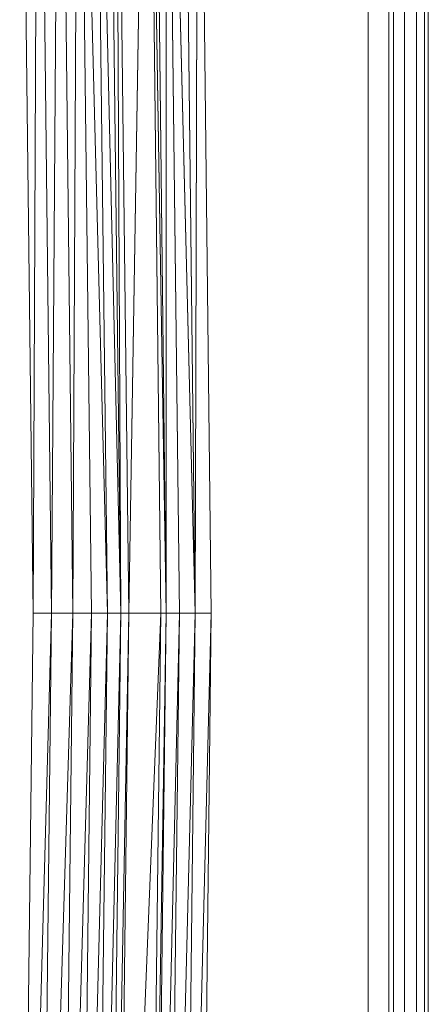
# Model space of a CAD drawing. Header units: metres. Extents: x 391.1 to 427.5, y 12.7 to 28.4.
# Tile 166 of 240: x 408.838 to 408.942, y 23.652 to 23.901. Entities that reach past the tile are written whole.
import ezdxf

# ---------------------------------------------------------------- set-up
doc = ezdxf.new("R2010")
doc.units = ezdxf.units.M
doc.layers.add('02_MOBILIARIO', color=7, linetype='Continuous', lineweight=18)
doc.layers.add('Mobiliario', color=7, linetype='Continuous', lineweight=18)

# ---------------------------------------------------------------- blocks, each defined once
blk = doc.blocks.new('Family - Plats de dutxa PS-1-153501-01_ENLLUMENAT_PS1')
at = {"layer": '02_MOBILIARIO', "color": 253, "true_color": 0xaaaaaa}
for p, q in [((0.81, 0), (0.81, 0.8)), ((0.81, 0), (0.81, 0.8)), ((0.807, 0.01), (0.807, 0.79)), ((0.807, 0.4), (0.807, 0.79)), ((0.807, 0.4), (0.807, 0.79)), ((0.807, 0.4), (0.807, 0.79)), ((0.809, 0.4), (0.809, 0.79)), ((0.809, 0.4), (0.809, 0.79)), ((0.81, 0.79), (0.81, 0.5)), ((0.81, 0.79), (0.81, 0.5)), ((0.81, 0.5), (0.81, 0.79)), ((0.81, 0.4), (0.81, 0.79)), ((0.81, 0.4), (0.81, 0.79)), ((0.81, 0.4), (0.81, 0.79)), ((0.81, 0.4), (0.81, 0.79)), ((0.8, 0.788), (0.8, 0.4)), ((0.8, 0.788), (0.8, 0.4)), ((0.804, 0.789), (0.804, 0.4)), ((0.804, 0.4), (0.804, 0.789)), ((0.7948, 0.0328), (0.7948, 0.7592)), ((0.8012, 0.7592), (0.8012, 0.0328)), ((0.7341, 0.4), (0.73882, 0.69444)), ((0.73882, 0.69444), (0.7341, 0.4)), ((0.74219, 0.4), (0.73882, 0.69444)), ((0.73882, 0.69444), (0.74354, 0.4)), ((0.74354, 0.4), (0.73882, 0.69444)), ((0.73882, 0.69444), (0.74219, 0.4)), ((0.74354, 0.4), (0.74017, 0.69444)), ((0.74017, 0.69444), (0.74354, 0.4)), ((0.74691, 0.4), (0.74354, 0.69444)), ((0.74354, 0.69444), (0.75095, 0.4)), ((0.75095, 0.4), (0.74354, 0.69444)), ((0.74354, 0.4), (0.74354, 0.69444)), ((0.74354, 0.69444), (0.74691, 0.4)), ((0.74354, 0.69444), (0.74354, 0.4)), ((0.75095, 0.4), (0.74758, 0.69444)), ((0.74758, 0.69444), (0.75095, 0.4)), ((0.75095, 0.4), (0.75163, 0.69444)), ((0.75163, 0.69444), (0.75095, 0.4)), ((0.75163, 0.69444), (0.755, 0.4)), ((0.75163, 0.69444), (0.755, 0.4)), ((0.70646, 0.68702), (0.70983, 0.4)), ((0.70983, 0.4), (0.70646, 0.68702)), ((0.70983, 0.4), (0.71118, 0.68702)), ((0.71118, 0.68702), (0.70983, 0.4)), ((0.71455, 0.4), (0.71118, 0.68702)), ((0.71118, 0.68702), (0.71455, 0.4)), ((0.71455, 0.4), (0.71657, 0.68702)), ((0.71657, 0.68702), (0.71455, 0.4)), ((0.71994, 0.4), (0.71657, 0.68702)), ((0.71657, 0.68702), (0.71994, 0.4)), ((0.71994, 0.4), (0.72129, 0.68702)), ((0.72129, 0.68702), (0.71994, 0.4)), ((0.72466, 0.4), (0.72129, 0.68702)), ((0.72129, 0.68702), (0.7287, 0.4)), ((0.7287, 0.4), (0.72129, 0.68702)), ((0.72129, 0.68702), (0.72466, 0.4)), ((0.7287, 0.4), (0.72533, 0.68702)), ((0.72533, 0.68702), (0.73208, 0.4)), ((0.73208, 0.4), (0.72533, 0.68702)), ((0.72533, 0.68702), (0.7287, 0.4)), ((0.73208, 0.4), (0.7287, 0.68702)), ((0.7287, 0.68702), (0.73208, 0.4)), ((0.7341, 0.4), (0.73073, 0.68702)), ((0.73208, 0.4), (0.73073, 0.68702)), ((0.73073, 0.68702), (0.7341, 0.4)), ((0.73073, 0.68702), (0.73208, 0.4)), ((0.81, 0.5), (0.81, 0.01)), ((0.81, 0.5), (0.81, 0.01)), ((0.81, 0.01), (0.81, 0.5)), ((0.70983, 0.4), (0.70646, 0.11298)), ((0.71455, 0.4), (0.70646, 0.11298)), ((0.70646, 0.11298), (0.70983, 0.4)), ((0.70646, 0.11298), (0.71455, 0.4)), ((0.71455, 0.4), (0.70983, 0.4)), ((0.71455, 0.4), (0.70983, 0.4)), ((0.71455, 0.4), (0.71118, 0.11298)), ((0.71994, 0.4), (0.71118, 0.11298)), ((0.71118, 0.11298), (0.71455, 0.4)), ((0.71118, 0.11298), (0.71994, 0.4)), ((0.71994, 0.4), (0.71455, 0.4)), ((0.71994, 0.4), (0.71455, 0.4)), ((0.71994, 0.4), (0.71657, 0.11298)), ((0.72466, 0.4), (0.71657, 0.11298)), ((0.71657, 0.11298), (0.71994, 0.4)), ((0.71657, 0.11298), (0.72466, 0.4)), ((0.72466, 0.4), (0.71994, 0.4)), ((0.72466, 0.4), (0.71994, 0.4)), ((0.72466, 0.4), (0.72129, 0.11298)), ((0.72466, 0.4), (0.72129, 0.11298)), ((0.7287, 0.4), (0.72129, 0.11298)), ((0.72129, 0.11298), (0.7287, 0.4)), ((0.72466, 0.4), (0.7287, 0.4)), ((0.72466, 0.4), (0.7287, 0.4)), ((0.72533, 0.11298), (0.7287, 0.4)), ((0.7287, 0.4), (0.72533, 0.11298)), ((0.73208, 0.4), (0.72533, 0.11298)), ((0.72533, 0.11298), (0.73208, 0.4)), ((0.7287, 0.4), (0.73208, 0.4)), ((0.7287, 0.4), (0.73208, 0.4)), ((0.7287, 0.11298), (0.73208, 0.4)), ((0.7341, 0.4), (0.7287, 0.11298)), ((0.7287, 0.11298), (0.73208, 0.4)), ((0.7287, 0.11298), (0.7341, 0.4)), ((0.7341, 0.4), (0.73073, 0.11298)), ((0.74219, 0.4), (0.73073, 0.11298)), ((0.73073, 0.11298), (0.7341, 0.4)), ((0.73073, 0.11298), (0.74219, 0.4)), ((0.7341, 0.4), (0.73208, 0.4)), ((0.7341, 0.4), (0.73208, 0.4)), ((0.74219, 0.4), (0.7341, 0.4)), ((0.74219, 0.4), (0.7341, 0.4)), ((0.74219, 0.4), (0.73882, 0.10556)), ((0.74219, 0.4), (0.73882, 0.10556)), ((0.74354, 0.4), (0.73882, 0.10556)), ((0.73882, 0.10556), (0.74354, 0.4)), ((0.74017, 0.10556), (0.74354, 0.4)), ((0.74691, 0.4), (0.74017, 0.10556)), ((0.74017, 0.10556), (0.74354, 0.4)), ((0.74017, 0.10556), (0.74691, 0.4)), ((0.74219, 0.4), (0.74354, 0.4)), ((0.74219, 0.4), (0.74354, 0.4)), ((0.74691, 0.4), (0.74354, 0.4)), ((0.74691, 0.4), (0.74354, 0.4)), ((0.74691, 0.4), (0.74354, 0.10556)), ((0.74691, 0.4), (0.74354, 0.10556)), ((0.75095, 0.4), (0.74354, 0.10556)), ((0.74354, 0.10556), (0.75095, 0.4)), ((0.74691, 0.4), (0.75095, 0.4)), ((0.74691, 0.4), (0.75095, 0.4)), ((0.74758, 0.10556), (0.75095, 0.4)), ((0.755, 0.4), (0.74758, 0.10556)), ((0.74758, 0.10556), (0.75095, 0.4)), ((0.74758, 0.10556), (0.755, 0.4)), ((0.755, 0.4), (0.75095, 0.4)), ((0.755, 0.4), (0.75095, 0.4)), ((0.755, 0.4), (0.75163, 0.10556)), ((0.755, 0.4), (0.75163, 0.10556)), ((0.8, 0.4), (0.8, 0.012)), ((0.8, 0.4), (0.8, 0.012)), ((0.804, 0.4), (0.804, 0.011)), ((0.804, 0.4), (0.804, 0.011)), ((0.807, 0.4), (0.807, 0.01)), ((0.807, 0.01), (0.807, 0.4)), ((0.807, 0.4), (0.807, 0.01)), ((0.809, 0.01), (0.809, 0.4)), ((0.809, 0.4), (0.809, 0.01)), ((0.81, 0.01), (0.81, 0.4)), ((0.81, 0.4), (0.81, 0.01)), ((0.81, 0.01), (0.81, 0.4)), ((0.81, 0.4), (0.81, 0.01))]:
    blk.add_line(p, q, dxfattribs=at)
at = {"layer": 'Mobiliario', "color": 253, "true_color": 0xaaaaaa}
for p, q in [((0.7948, 0.7592), (0.7948, 0.0328)), ((0.8012, 0.0328), (0.8012, 0.7592))]:
    blk.add_line(p, q, dxfattribs=at)
blk = doc.blocks.new('LONDR55-XX_ZZ-ARQ-CAA-M3D-Londres55_ifc-1-01_ENLLUMENAT_PS1')
at = {"layer": '02_MOBILIARIO', "color": 253, "lineweight": 18, "true_color": 0xaaaaaa}
blk.add_blockref('Family - Plats de dutxa PS-1-153501-01_ENLLUMENAT_PS1', (408.13172, 23.35074), dxfattribs=at)

msp = doc.modelspace()

# ---------------------------------------------------------------- block references
at = {"lineweight": 5}
msp.add_blockref('LONDR55-XX_ZZ-ARQ-CAA-M3D-Londres55_ifc-1-01_ENLLUMENAT_PS1', (0, 0), dxfattribs=at)

doc.saveas('drawing.dxf')
